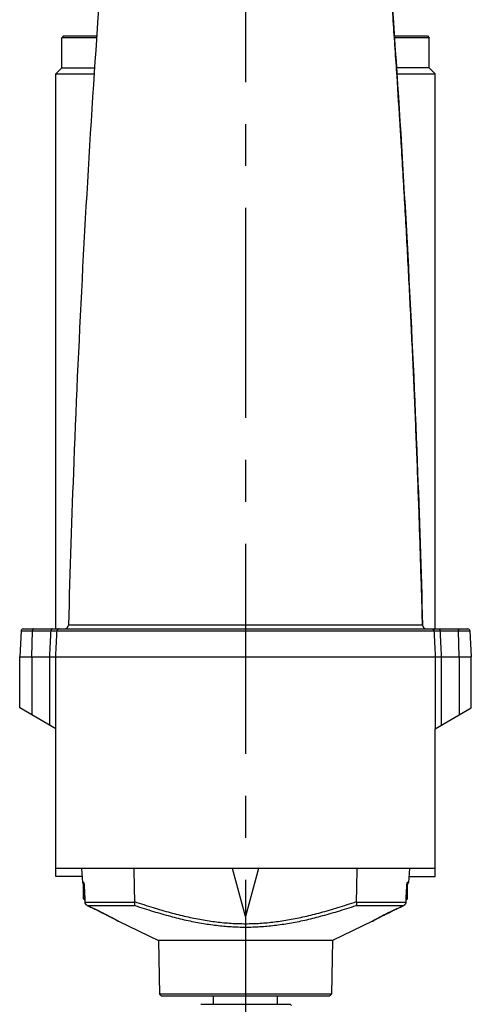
# Model space of a CAD drawing. Extents: x 0 to 2548, y 0 to 1800.
# Tile 14 of 41: x 329 to 442, y 632 to 879. Entities that reach past the tile are written whole.
import ezdxf

# ---------------------------------------------------------------- set-up
doc = ezdxf.new("R2010")
doc.units = 0
doc.header["$LTSCALE"] = 140.166667
doc.linetypes.add('CENTER', pattern=[0.6, 0.375, -0.075, 0.075, -0.075])
doc.layers.get('0').update_dxf_attribs({"linetype": 'CONTINUOUS'})
doc.layers.add('DEFAULT_1', color=7, linetype='CENTER')

msp = doc.modelspace()

# ---------------------------------------------------------------- linework, layer by layer
at = {"color": 7, "linetype": 'CONTINUOUS'}
for p, q in [((339.602, 874.5224), (339.102, 874.0224)), ((339.102, 866.5224), (339.102, 874.0224)), ((347.8349, 874.0224), (339.102, 874.0224)), ((339.6021, 874.5224), (347.8701, 874.5224)), ((422.3345, 874.5224), (430.602, 874.5224)), ((431.102, 874.0224), (422.3688, 874.0224)), ((430.602, 874.5224), (431.102, 874.0224)), ((431.102, 866.5224), (431.102, 874.0224)), ((339.102, 866.5224), (337.602, 865.0224)), ((339.102, 866.5224), (347.3271, 866.5224)), ((431.102, 866.5224), (422.8779, 866.5224)), ((431.102, 866.5224), (432.602, 865.0224)), ((337.602, 726.0224), (337.602, 865.0224)), ((337.602, 865.0224), (347.227, 865.0224)), ((422.9775, 865.0224), (432.602, 865.0224)), ((432.602, 726.0224), (432.602, 865.0224)), ((328.9441, 725.5486), (328.602, 719.0224)), ((328.9441, 725.5486), (336.4465, 725.5486)), ((329.4434, 726.0224), (440.7607, 726.0224)), ((331.602, 719.0224), (331.773, 725.5486)), ((337.9444, 725.5486), (432.2596, 725.5486)), ((429.3982, 726.9957), (340.8062, 726.9957)), ((433.7576, 725.5486), (441.26, 725.5486)), ((438.602, 719.0224), (438.431, 725.5486)), ((441.26, 725.5486), (441.602, 719.0224)), ((328.602, 719.0224), (441.602, 719.0224)), ((328.602, 706.2177), (328.602, 719.0224)), ((331.602, 719.0224), (331.602, 704.4865)), ((336.1036, 701.8875), (336.1036, 719.0224)), ((337.6035, 701.0216), (337.6035, 719.0224)), ((432.6006, 719.0224), (432.6006, 701.0216)), ((434.1005, 719.0224), (434.1005, 701.8875)), ((438.602, 719.0224), (438.602, 704.4865)), ((441.602, 706.2177), (441.602, 719.0224)), ((337.6035, 701.0216), (328.602, 706.2186)), ((432.6006, 701.0216), (441.602, 706.2186)), ((337.602, 664.0224), (337.602, 701.0224)), ((432.602, 664.0224), (432.602, 701.0224)), ((432.602, 666.0224), (337.602, 666.0224)), ((344.102, 666.0224), (344.2868, 662.4962)), ((385.102, 654.0224), (381.8867, 666.0224)), ((388.3174, 666.0224), (385.102, 654.0224)), ((426.102, 666.0224), (425.9172, 662.4962)), ((344.2069, 664.0224), (337.602, 664.0224)), ((425.9972, 664.0224), (432.602, 664.0224)), ((344.6768, 662.4962), (344.2868, 662.4962)), ((344.699, 661.9224), (344.602, 661.9224)), ((344.602, 658.4224), (344.602, 661.9224)), ((344.6763, 662.3331), (344.6945, 662.0052)), ((344.6945, 662.0052), (344.9378, 657.6123)), ((425.2663, 657.6123), (425.5096, 662.0054)), ((425.602, 661.9224), (425.5051, 661.9224)), ((425.5096, 662.0054), (425.5278, 662.3331)), ((425.9172, 662.4962), (425.5273, 662.4962)), ((425.602, 658.4224), (425.602, 661.9224)), ((344.8929, 658.4224), (344.602, 658.4224)), ((344.9099, 658.1145), (344.602, 658.4224)), ((425.2942, 658.1145), (425.602, 658.4224)), ((425.602, 658.4224), (425.3112, 658.4224)), ((344.9476, 657.6153), (357.3204, 657.6153)), ((345.5084, 656.7658), (345.5081, 656.764)), ((345.5081, 656.764), (347.8726, 655.6442)), ((345.5085, 656.7658), (357.4311, 656.7658)), ((412.7729, 656.7658), (424.6956, 656.7658)), ((412.8837, 657.6153), (425.2565, 657.6153)), ((422.5297, 655.7383), (424.696, 656.764)), ((424.6956, 656.7658), (424.696, 656.764)), ((347.6748, 655.7404), (347.6744, 655.7383)), ((349.6903, 654.7574), (350.1484, 654.5263)), ((350.0897, 654.5561), (350.4876, 654.3532)), ((350.4714, 654.3615), (350.8337, 654.1746)), ((350.8116, 654.1861), (351.1754, 653.9963)), ((351.1191, 654.0259), (351.4951, 653.8278)), ((351.4093, 653.8732), (351.7912, 653.67)), ((351.6808, 653.729), (351.9326, 653.5941)), ((351.7912, 653.67), (352.1641, 653.469)), ((352.0632, 653.5237), (352.3742, 653.3546)), ((352.3094, 653.39), (352.5625, 653.2514)), ((417.6416, 653.2514), (417.8947, 653.39)), ((417.8299, 653.3546), (418.1409, 653.5237)), ((418.04, 653.469), (418.4129, 653.67)), ((418.2715, 653.5941), (418.5233, 653.729)), ((418.4129, 653.67), (418.7948, 653.8732)), ((418.709, 653.8278), (419.085, 654.0259)), ((419.3704, 654.1746), (419.7327, 654.3615)), ((419.7165, 654.3532), (420.1144, 654.5561)), ((421.8031, 655.3911), (422.3041, 655.6311)), ((422.2573, 655.6089), (422.5297, 655.7383)), ((422.5293, 655.7404), (422.5297, 655.7383)), ((352.5287, 653.27), (352.7283, 653.1599)), ((352.7205, 653.1642), (352.9913, 653.0136)), ((352.8839, 653.0735), (353.0177, 652.9988)), ((352.9913, 653.0136), (353.2527, 652.8668)), ((353.2527, 652.8668), (353.3147, 652.8343)), ((353.3132, 652.835), (363.3577, 648.0224)), ((416.8909, 652.835), (406.8464, 648.0224)), ((416.8894, 652.8343), (416.9514, 652.8668)), ((416.9514, 652.8668), (417.1864, 652.9988)), ((417.1864, 652.9988), (417.3329, 653.0805)), ((417.3202, 653.0735), (417.4836, 653.1642)), ((417.4758, 653.1599), (417.6754, 653.27)), ((406.8464, 648.0224), (363.3577, 648.0224)), ((363.3577, 648.0224), (363.5933, 634.5223)), ((406.8464, 648.0224), (406.6108, 634.5223)), ((406.6108, 634.5223), (363.5933, 634.5223)), ((363.5933, 634.5223), (364.102, 634.0224)), ((406.1015, 634.0224), (364.1026, 634.0224)), ((377.102, 632.0224), (377.102, 634.0224)), ((393.102, 632.0224), (393.102, 634.0224)), ((406.6108, 634.5223), (406.102, 634.0224)), ((373.9272, 632.0224), (396.3019, 632.0224)), ((396.302, 632.0224), (396.602, 631.7224))]:
    msp.add_line(p, q, dxfattribs=at)
for points in [[(347.8726, 655.6442), (348.401, 655.3911), (348.8444, 655.1757), (349.2748, 654.9641), (349.6903, 654.7574)], [(348.2732, 655.4526), (348.6674, 655.262), (349.0536, 655.0732), (349.4302, 654.8871), (349.7955, 654.7046)], [(419.0287, 653.9963), (419.3925, 654.1861), (419.7165, 654.3532)], [(420.0557, 654.5263), (420.5138, 654.7574), (420.9293, 654.9641), (421.3597, 655.1757), (421.8031, 655.3911)], [(420.4086, 654.7046), (420.7739, 654.8871), (421.1505, 655.0732), (421.5367, 655.262), (421.9309, 655.4526)]]:
    msp.add_lwpolyline(points, dxfattribs=at)
for centre, radius, start, end in [((329.4434, 725.5224), 0.5, 90, 177), ((339.8065, 727.0224), 1, 270, 358.467926), ((430.3975, 727.0224), 1, 181.532074, 270), ((430.3979, 727.0224), 1, 181.532074, 270), ((440.7607, 725.5224), 0.5, 3, 90), ((344.7862, 662.5224), 0.5, 183, 259.23569), ((344.702, 661.9224), 0.1, 94.888993, 180), ((425.502, 661.9224), 0.1, 0, 85.110973), ((425.4179, 662.5224), 0.5, 280.764318, 357)]:
    msp.add_arc(centre, radius, start, end, dxfattribs=at)
for points, knots in [([(350.4542, 909.4167), (349.2923, 894.7283), (347.0422, 863.8007), (344.2383, 816.5996), (342.1437, 770.4814), (341.1702, 740.6066), (340.8062, 726.9957)], [0, 0, 0, 0, 0.24194682, 0.50918334, 0.77641986, 1, 1, 1, 1]), ([(419.7499, 909.4167), (420.9118, 894.7283), (423.1618, 863.8007), (425.9658, 816.5996), (428.0603, 770.4814), (429.0338, 740.6066), (429.3979, 726.9957)], [0, 0, 0, 0, 0.24194682, 0.50918334, 0.77641986, 1, 1, 1, 1]), ([(423.7323, 853.3532), (423.4652, 857.5961), (422.8887, 866.4933), (421.9588, 880.0417), (421.0089, 893.116), (420.3666, 901.5359), (420.073, 905.3043)], [0, 0, 0, 0, 0.24489071, 0.51357896, 0.78226689, 1, 1, 1, 1]), ([(424.0218, 848.7066), (424.0172, 848.781), (424.0081, 848.9296), (423.9943, 849.1521), (423.9807, 849.3735), (423.9671, 849.5932), (423.9536, 849.811), (423.9402, 850.0262), (423.9271, 850.2386), (423.9141, 850.4477), (423.9013, 850.653), (423.8888, 850.8541), (423.8766, 851.0507), (423.8646, 851.2424), (423.853, 851.4288), (423.8417, 851.6094), (423.8308, 851.784), (423.8203, 851.9523), (423.8134, 852.0622), (423.81, 852.1161)], [0, 0, 0, 0, 0.06548066, 0.13077876, 0.1957515, 0.26025573, 0.32415616, 0.38733223, 0.44966162, 0.51101689, 0.57127436, 0.6303149, 0.68802108, 0.74427742, 0.7989717, 0.85199501, 0.90324174, 0.95260967, 1, 1, 1, 1]), ([(429.3982, 726.9957), (429.2625, 732.0703), (428.969, 742.2191), (428.4624, 757.4402), (427.8896, 772.659), (427.2507, 787.8751), (426.5455, 803.0883), (425.7741, 818.2982), (424.9366, 833.5046), (424.3341, 843.6397), (424.0218, 848.7066)], [0, 0, 0, 0, 0.12499979, 0.25000017, 0.37500071, 0.50000101, 0.62500086, 0.75000046, 0.87500009, 1, 1, 1, 1]), ([(332.0227, 726.0224), (332.0148, 726.0224), (331.9987, 726.0209), (331.9749, 726.014), (331.9517, 726.0026), (331.9292, 725.9869), (331.9076, 725.9671), (331.887, 725.9433), (331.8677, 725.9157), (331.8499, 725.8847), (331.8335, 725.8504), (331.8189, 725.8132), (331.8061, 725.7734), (331.7952, 725.7314), (331.7863, 725.6875), (331.7796, 725.6421), (331.775, 725.5956), (331.7735, 725.5643), (331.773, 725.5486)], [0, 0, 0, 0, 0.04109019, 0.0832607, 0.12747628, 0.17450875, 0.22490944, 0.27901821, 0.33698992, 0.39882489, 0.46439672, 0.53347582, 0.60574875, 0.6808341, 0.75829594, 0.83765548, 0.9184015, 1, 1, 1, 1]), ([(336.1056, 719.0224), (336.1434, 719.7467), (336.219, 721.196), (336.3327, 723.3714), (336.4085, 724.8226), (336.4465, 725.5486)], [0, 0, 0, 0, 0.33293143, 0.66626476, 1, 1, 1, 1]), ([(336.6961, 726.0224), (336.6882, 726.0224), (336.6721, 726.0209), (336.6483, 726.014), (336.6251, 726.0026), (336.6026, 725.9869), (336.581, 725.9671), (336.5605, 725.9433), (336.5412, 725.9157), (336.5233, 725.8847), (336.5069, 725.8504), (336.4923, 725.8132), (336.4795, 725.7734), (336.4686, 725.7314), (336.4598, 725.6875), (336.453, 725.6421), (336.4484, 725.5956), (336.4469, 725.5643), (336.4465, 725.5486)], [0, 0, 0, 0, 0.0410902, 0.08326071, 0.12747629, 0.17450876, 0.22490946, 0.27901822, 0.33698994, 0.39882491, 0.46439673, 0.53347584, 0.60574877, 0.68083411, 0.75829595, 0.83765549, 0.91840151, 1, 1, 1, 1]), ([(336.4465, 725.5486), (336.4956, 725.5489), (336.5922, 725.5494), (336.7343, 725.5501), (336.8706, 725.5508), (337.0004, 725.5513), (337.1232, 725.5518), (337.2387, 725.5521), (337.3465, 725.5524), (337.4462, 725.5525), (337.5376, 725.5526), (337.6202, 725.5525), (337.6938, 725.5524), (337.7582, 725.5522), (337.8131, 725.5518), (337.8586, 725.5515), (337.8938, 725.5505), (337.9204, 725.5511), (337.9345, 725.5484), (337.9433, 725.5501), (337.9444, 725.5486)], [0, 0, 0, 0, 0.09845064, 0.1934596, 0.28456257, 0.37133269, 0.4534126, 0.53057764, 0.60261503, 0.66926775, 0.73029694, 0.78550906, 0.83472609, 0.87777051, 0.91449462, 0.94479717, 0.96858054, 0.98573766, 0.99620653, 1, 1, 1, 1]), ([(337.6034, 719.0224), (337.6412, 719.7467), (337.7169, 721.196), (337.8306, 723.3714), (337.9064, 724.8226), (337.9444, 725.5486)], [0, 0, 0, 0, 0.33293146, 0.66626478, 1, 1, 1, 1]), ([(338.4437, 726.0224), (338.4279, 726.0224), (338.3962, 726.0209), (338.3492, 726.0142), (338.3031, 726.003), (338.2581, 725.9875), (338.2149, 725.9678), (338.1737, 725.9441), (338.135, 725.9167), (338.099, 725.8856), (338.0661, 725.8513), (338.0367, 725.8141), (338.0109, 725.7742), (337.989, 725.732), (337.9711, 725.688), (337.9576, 725.6425), (337.9484, 725.5959), (337.9452, 725.5644), (337.9444, 725.5486)], [0, 0, 0, 0, 0.06249978, 0.12499956, 0.18749937, 0.24999919, 0.31249905, 0.37499894, 0.43749887, 0.49999885, 0.56249887, 0.62499893, 0.68749903, 0.74999917, 0.81249934, 0.87499954, 0.93749977, 1, 1, 1, 1]), ([(431.7603, 726.0224), (431.7761, 726.0224), (431.8078, 726.0209), (431.8548, 726.0142), (431.901, 726.003), (431.9459, 725.9875), (431.9891, 725.9678), (432.0303, 725.9441), (432.0691, 725.9167), (432.105, 725.8856), (432.1379, 725.8513), (432.1674, 725.8141), (432.1932, 725.7742), (432.2151, 725.732), (432.2329, 725.688), (432.2465, 725.6425), (432.2557, 725.5959), (432.2588, 725.5644), (432.2596, 725.5486)], [0, 0, 0, 0, 0.06249978, 0.12499957, 0.18749937, 0.2499992, 0.31249906, 0.37499895, 0.43749888, 0.49999886, 0.56249887, 0.62499894, 0.68749904, 0.74999918, 0.81249935, 0.87499955, 0.93749977, 1, 1, 1, 1]), ([(432.2596, 725.5486), (432.2608, 725.5501), (432.2696, 725.5484), (432.2837, 725.5511), (432.3102, 725.5505), (432.3454, 725.5515), (432.3909, 725.5518), (432.4458, 725.5522), (432.5102, 725.5524), (432.5839, 725.5525), (432.6665, 725.5526), (432.7578, 725.5525), (432.8575, 725.5524), (432.9653, 725.5521), (433.0808, 725.5518), (433.2037, 725.5513), (433.3335, 725.5508), (433.4697, 725.5501), (433.6118, 725.5494), (433.7084, 725.5489), (433.7576, 725.5486)], [0, 0, 0, 0, 0.00379409, 0.01426351, 0.03142112, 0.0552049, 0.08550779, 0.12223218, 0.16527679, 0.21449393, 0.26970609, 0.33073524, 0.39738785, 0.46942505, 0.54658982, 0.6286694, 0.7154391, 0.80654159, 0.90154999, 1, 1, 1, 1]), ([(432.2596, 725.5486), (432.2976, 724.8226), (432.3735, 723.3714), (432.4871, 721.196), (432.5628, 719.7467), (432.6006, 719.0224)], [0, 0, 0, 0, 0.33373522, 0.66706854, 1, 1, 1, 1]), ([(433.5079, 726.0224), (433.5159, 726.0224), (433.532, 726.0209), (433.5557, 726.014), (433.579, 726.0026), (433.6015, 725.9869), (433.6231, 725.9671), (433.6436, 725.9433), (433.6629, 725.9157), (433.6808, 725.8847), (433.6971, 725.8504), (433.7117, 725.8132), (433.7246, 725.7734), (433.7355, 725.7314), (433.7443, 725.6875), (433.751, 725.6421), (433.7556, 725.5956), (433.7572, 725.5643), (433.7576, 725.5486)], [0, 0, 0, 0, 0.0410899, 0.08326014, 0.12747548, 0.17450776, 0.22490832, 0.27901699, 0.33698867, 0.39882365, 0.46439554, 0.53347474, 0.60574779, 0.6808333, 0.75829531, 0.83765505, 0.91840128, 1, 1, 1, 1]), ([(433.7576, 725.5486), (433.7955, 724.8226), (433.8714, 723.3714), (433.985, 721.196), (434.0607, 719.7467), (434.0985, 719.0224)], [0, 0, 0, 0, 0.33373524, 0.66706857, 1, 1, 1, 1]), ([(438.1814, 726.0224), (438.1893, 726.0224), (438.2054, 726.0209), (438.2292, 726.014), (438.2524, 726.0026), (438.2749, 725.9869), (438.2965, 725.9671), (438.317, 725.9433), (438.3363, 725.9157), (438.3542, 725.8847), (438.3706, 725.8504), (438.3852, 725.8132), (438.398, 725.7734), (438.4089, 725.7314), (438.4177, 725.6875), (438.4245, 725.6421), (438.429, 725.5956), (438.4306, 725.5643), (438.431, 725.5486)], [0, 0, 0, 0, 0.0410899, 0.08326014, 0.12747548, 0.17450776, 0.22490832, 0.27901699, 0.33698867, 0.39882365, 0.46439554, 0.53347474, 0.60574779, 0.6808333, 0.75829531, 0.83765505, 0.91840128, 1, 1, 1, 1]), ([(357.1557, 666.0224), (357.1747, 665.1011), (357.2127, 663.2607), (357.2697, 660.5037), (357.3078, 658.668), (357.3268, 657.7513)], [0, 0, 0, 0, 0.33417976, 0.66751418, 1, 1, 1, 1]), ([(412.8773, 657.7513), (412.8963, 658.668), (412.9344, 660.5037), (412.9914, 663.2607), (413.0294, 665.1011), (413.0484, 666.0224)], [0, 0, 0, 0, 0.33248579, 0.66582023, 1, 1, 1, 1]), ([(344.6768, 662.4962), (344.6702, 662.4726), (344.6622, 662.4345), (344.6578, 662.3804), (344.6587, 662.3345), (344.6655, 662.286), (344.675, 662.2527), (344.6814, 662.2356), (344.6817, 662.2347)], [0, 0, 0, 0, 0.27649034, 0.43804122, 0.6110471, 0.79397217, 0.98931284, 1, 1, 1, 1]), ([(344.6768, 662.4962), (344.6755, 662.4743), (344.6737, 662.4267), (344.6744, 662.3724), (344.6759, 662.34), (344.6763, 662.3333)], [0, 0, 0, 0, 0.40404354, 0.8755317, 1, 1, 1, 1]), ([(344.6994, 662.0884), (344.7145, 661.8167), (344.7521, 661.138), (344.8123, 660.0528), (344.88, 658.8335), (344.925, 658.0212), (344.9476, 657.6153)], [0, 0, 0, 0, 0.18221786, 0.45521132, 0.72780521, 1, 1, 1, 1]), ([(425.2565, 657.6153), (425.2866, 658.1566), (425.3467, 659.2402), (425.4339, 660.8129), (425.4911, 661.8444), (425.5183, 662.3336)], [0, 0, 0, 0, 0.34414771, 0.68896939, 1, 1, 1, 1]), ([(425.5225, 662.2348), (425.5232, 662.2368), (425.5299, 662.2551), (425.5393, 662.2897), (425.5456, 662.3382), (425.5462, 662.3839), (425.5424, 662.426), (425.5377, 662.4525), (425.535, 662.465)], [0, 0, 0, 0, 0.02789897, 0.25004963, 0.4581625, 0.65458463, 0.83650188, 1, 1, 1, 1]), ([(425.5278, 662.3333), (425.5283, 662.3421), (425.5298, 662.3758), (425.5303, 662.4301), (425.5285, 662.4756), (425.5273, 662.4962)], [0, 0, 0, 0, 0.16239685, 0.62015532, 1, 1, 1, 1]), ([(345.5081, 656.764), (345.4163, 656.8075), (345.2469, 656.9221), (345.0582, 657.1591), (344.9629, 657.3999), (344.9408, 657.5561), (344.9377, 657.6146)], [0, 0, 0, 0, 0.28452502, 0.56232157, 0.83657112, 1, 1, 1, 1]), ([(344.9476, 657.6153), (344.9523, 657.5253), (344.9863, 657.3443), (345.1069, 657.0997), (345.2841, 656.8987), (345.4314, 656.8028), (345.5084, 656.7658)], [0, 0, 0, 0, 0.25386688, 0.51157233, 0.75927225, 1, 1, 1, 1]), ([(345.5085, 656.7658), (345.87, 656.5946), (346.592, 656.2527), (347.3142, 655.9109), (347.6748, 655.7404)], [0, 0, 0, 0, 0.50069342, 1, 1, 1, 1]), ([(357.3204, 657.6153), (357.3064, 657.4977), (357.2952, 657.2799), (357.3275, 656.9913), (357.387, 656.8256), (357.429, 656.7658)], [0, 0, 0, 0, 0.40852834, 0.74789358, 1, 1, 1, 1]), ([(357.3204, 657.6153), (357.3221, 657.6299), (357.325, 657.6597), (357.3271, 657.705), (357.3271, 657.7357), (357.3268, 657.7513)], [0, 0, 0, 0, 0.32369589, 0.65716124, 1, 1, 1, 1]), ([(357.3268, 657.7513), (358.8761, 657.2243), (361.8494, 656.2546), (366.1715, 654.9957), (370.214, 653.982), (374.0653, 653.1953), (377.8016, 652.6288), (381.4683, 652.2859), (383.8964, 652.2092), (385.102, 652.2091)], [0, 0, 0, 0, 0.17255982, 0.32971052, 0.47459282, 0.61189545, 0.74403902, 0.87287075, 1, 1, 1, 1]), ([(357.4311, 656.7658), (358.9609, 656.2522), (361.9018, 655.3054), (366.1849, 654.0788), (370.2056, 653.0897), (374.0486, 652.3217), (377.7862, 651.7688), (381.4595, 651.4344), (383.8933, 651.3597), (385.102, 651.3596)], [0, 0, 0, 0, 0.17095141, 0.32723247, 0.47189038, 0.60946427, 0.74223908, 0.87195416, 1, 1, 1, 1]), ([(385.102, 652.2091), (386.3077, 652.2092), (388.7359, 652.2859), (392.4026, 652.6288), (396.1386, 653.1952), (399.9897, 653.9819), (404.0321, 654.9955), (408.3544, 656.2545), (411.3278, 657.2243), (412.8773, 657.7513)], [0, 0, 0, 0, 0.12713403, 0.25596345, 0.38810456, 0.52538172, 0.670269, 0.82742656, 1, 1, 1, 1]), ([(385.102, 651.3596), (386.3105, 651.3597), (388.7441, 651.4344), (392.4172, 651.7687), (396.1547, 652.3216), (399.9976, 653.0895), (404.0184, 654.0785), (408.3019, 655.3053), (411.243, 656.2521), (412.7729, 656.7658)], [0, 0, 0, 0, 0.12801814, 0.25773682, 0.39051607, 0.5280707, 0.67273846, 0.82903222, 1, 1, 1, 1]), ([(412.8837, 657.6153), (412.8977, 657.4977), (412.9089, 657.2799), (412.8766, 656.9913), (412.8171, 656.8256), (412.7751, 656.7658)], [0, 0, 0, 0, 0.40852841, 0.74789462, 1, 1, 1, 1]), ([(412.8837, 657.6153), (412.882, 657.6299), (412.8791, 657.6597), (412.877, 657.705), (412.877, 657.7357), (412.8773, 657.7513)], [0, 0, 0, 0, 0.3236959, 0.65716125, 1, 1, 1, 1]), ([(422.5293, 655.7404), (422.888, 655.91), (423.6101, 656.2518), (424.3322, 656.5937), (424.6956, 656.7658)], [0, 0, 0, 0, 0.49662675, 1, 1, 1, 1]), ([(425.2565, 657.6153), (425.2518, 657.5253), (425.2178, 657.3443), (425.0972, 657.0997), (424.92, 656.8987), (424.7727, 656.8028), (424.6956, 656.7658)], [0, 0, 0, 0, 0.25386688, 0.51157233, 0.75927225, 1, 1, 1, 1]), ([(424.696, 656.764), (424.7878, 656.8075), (424.9572, 656.9221), (425.1459, 657.1591), (425.2412, 657.3999), (425.2633, 657.5561), (425.2664, 657.6146)], [0, 0, 0, 0, 0.28452503, 0.56232158, 0.83657112, 1, 1, 1, 1]), ([(347.6748, 655.7404), (348.103, 655.5378), (348.9195, 655.145), (350.0645, 654.5745), (351.0471, 654.0686), (351.8581, 653.6383), (352.4606, 653.3111), (352.8425, 653.0992), (352.9697, 653.0283)], [0, 0, 0, 0, 0.23883111, 0.45695511, 0.64449333, 0.79744142, 0.91595694, 1, 1, 1, 1]), ([(422.5293, 655.7404), (422.1011, 655.5378), (421.2846, 655.145), (420.1396, 654.5745), (419.157, 654.0686), (418.346, 653.6383), (417.7435, 653.3111), (417.2671, 653.0468), (417.0728, 652.938), (416.8423, 652.8077), (417.0812, 652.9428), (417.1681, 652.9914), (417.2449, 653.0341)], [0, 0, 0, 0, 0.21041117, 0.40257929, 0.56780121, 0.70254909, 0.80696173, 0.88100401, 0.92512792, 0.93961519, 0.95500136, 1, 1, 1, 1]), ([(352.9697, 653.0283), (353.0454, 652.9861), (353.1313, 652.938), (353.3268, 652.8275), (353.3116, 652.8361), (353.3057, 652.8394)], [0, 0, 0, 0, 0.70331775, 0.93423916, 1, 1, 1, 1]), ([(416.8894, 652.8343), (416.8894, 652.8343), (417.0814, 652.9429), (417.1681, 652.9914), (417.2449, 653.0341)], [0, 0, 0, 0, 0.25312906, 1, 1, 1, 1])]:
    msp.add_open_spline(points, degree=3, knots=knots, dxfattribs=at)
for points in [[(423.81, 852.1161), (423.7842, 852.5285), (423.7583, 852.9408), (423.7323, 853.3532)], [(344.6768, 662.4962), (344.6798, 662.4421), (344.6828, 662.3879), (344.6858, 662.3338)], [(344.6858, 662.3338), (344.6904, 662.252), (344.6949, 662.1702), (344.6994, 662.0884)], [(425.5183, 662.3336), (425.5213, 662.3878), (425.5243, 662.442), (425.5273, 662.4962)], [(425.535, 662.465), (425.5328, 662.4755), (425.5302, 662.4859), (425.5273, 662.4962)], [(344.9476, 657.6153), (344.9379, 657.616), (344.9352, 657.6162), (344.9376, 657.6163)], [(425.2565, 657.6153), (425.2662, 657.616), (425.2689, 657.6162), (425.2665, 657.6163)], [(353.3147, 652.8343), (353.3147, 652.8343), (353.3114, 652.8362), (353.3057, 652.8394)]]:
    msp.add_open_spline(points, degree=3, dxfattribs=at)
at = {"layer": 'DEFAULT_1', "color": 7, "linetype": 'CENTER'}
msp.add_line((385.102, 915.5224), (385.102, 576.4459), dxfattribs=at)

doc.saveas('drawing.dxf')
